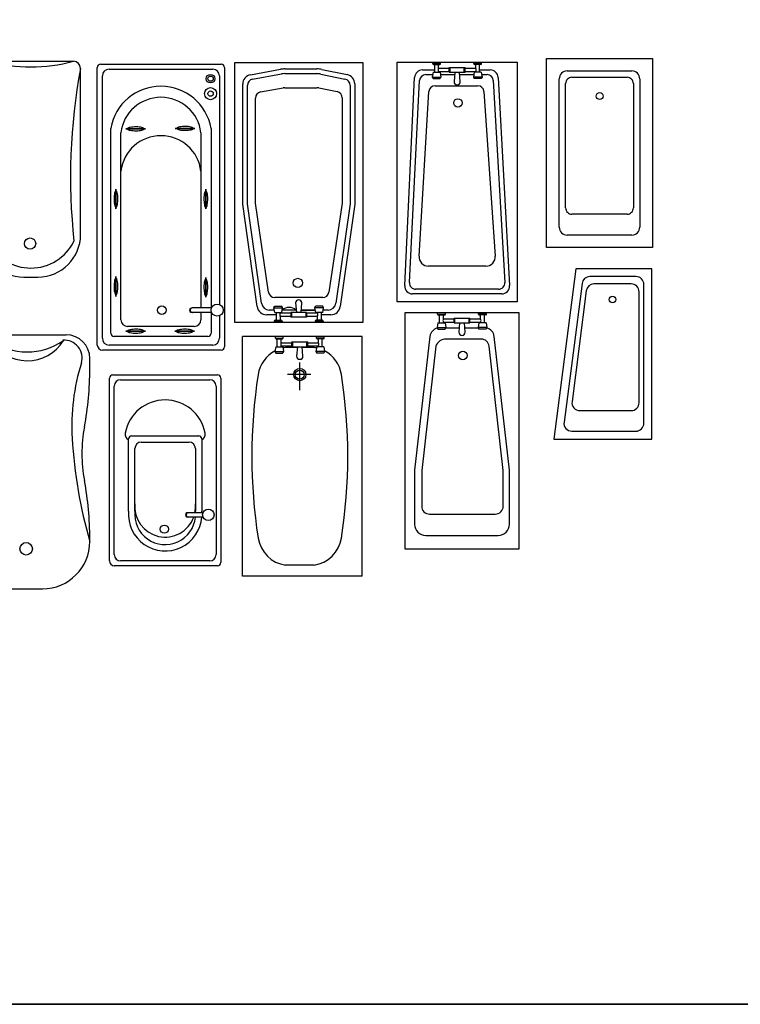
# Model space of a CAD drawing. Header units: inches. Extents: x 100794 to 106273, y 288 to 2276.
# Tile 15 of 149: x 101977 to 102220, y 288 to 620. Entities that reach past the tile are written whole.
import ezdxf

# ---------------------------------------------------------------- set-up
doc = ezdxf.new("R2010")
doc.units = ezdxf.units.IN
doc.header["$MEASUREMENT"] = 0
doc.layers.get('0').update_dxf_attribs({"linetype": 'CONTINUOUS'})

msp = doc.modelspace()

# ---------------------------------------------------------------- linework, layer by layer
at = {"color": 7}
for p, q in [((101966.76644, 605.57936), (101995.49092, 605.57936)), ((102049.87272, 605.1982), (102092.95943, 605.1982)), ((102049.87272, 517.42896), (102049.87272, 605.1982)), ((102092.95943, 605.1982), (102092.95943, 517.42896)), ((102104.59312, 524.47427), (102104.59312, 605.32836)), ((102104.59312, 605.32836), (102145.02017, 605.32836)), ((102116.56166, 604.79642), (102116.56166, 605.32836)), ((102116.56166, 604.79642), (102119.22133, 604.79642)), ((102116.82762, 604.53045), (102118.95536, 604.53045)), ((102117.22658, 601.87078), (102117.22658, 604.53045)), ((102118.55641, 603.20062), (102118.55641, 604.53045)), ((102119.22133, 604.79642), (102119.22133, 605.32836)), ((102130.39196, 604.79642), (102130.39196, 605.32836)), ((102133.05164, 604.79642), (102130.39196, 604.79642)), ((102132.78567, 604.53045), (102130.65793, 604.53045)), ((102131.05688, 603.20062), (102131.05688, 604.53045)), ((102132.38672, 601.87078), (102132.38672, 604.53045)), ((102133.05164, 604.79642), (102133.05164, 605.32836)), ((102145.02017, 605.32836), (102145.02017, 524.47427)), ((102154.94667, 542.72302), (102154.94667, 606.55519)), ((102154.94667, 606.55519), (102190.5863, 606.55519)), ((102190.5863, 606.55519), (102190.5863, 542.72302)), ((101997.88463, 547.17292), (101997.88463, 603.18565)), ((102055.15288, 601.02372), (102065.3062, 602.8704)), ((102055.87519, 599.5331), (102065.59176, 601.30035)), ((102066.734, 602.99919), (102077.54918, 602.99919)), ((102066.734, 601.40338), (102077.54918, 601.40338)), ((102078.83331, 601.27288), (102087.00426, 599.5948)), ((102079.15434, 602.83606), (102087.75022, 601.07071)), ((102113.12607, 602.66868), (102117.22658, 602.66868)), ((102114.21046, 601.07288), (102116.56166, 601.07288)), ((102116.69464, 601.87078), (102116.42867, 600.27498)), ((102116.69464, 601.87078), (102119.08835, 601.87078)), ((102118.55641, 603.20062), (102122.14697, 603.20062)), ((102118.55641, 602.13675), (102122.14697, 602.13675)), ((102118.55641, 601.87078), (102118.55641, 602.13675)), ((102119.08835, 601.87078), (102119.35432, 600.27498)), ((102119.22133, 601.07288), (102123.94225, 601.07288)), ((102122.14697, 601.87078), (102122.14697, 603.46658)), ((102122.14697, 603.46658), (102127.46632, 603.46658)), ((102122.14697, 601.87078), (102127.46632, 601.87078)), ((102122.41294, 601.87078), (102122.41294, 603.46658)), ((102124.00874, 601.87078), (102123.74278, 598.67917)), ((102125.87052, 598.67917), (102125.60455, 601.87078)), ((102125.67104, 601.07288), (102130.39196, 601.07288)), ((102127.20035, 601.87078), (102127.20035, 603.46658)), ((102127.46632, 601.87078), (102127.46632, 603.46658)), ((102127.46632, 603.20062), (102131.05688, 603.20062)), ((102127.46632, 602.13675), (102131.05688, 602.13675)), ((102130.52495, 601.87078), (102130.25898, 600.27498)), ((102132.91865, 601.87078), (102130.52495, 601.87078)), ((102131.05688, 601.87078), (102131.05688, 602.13675)), ((102132.38672, 602.66868), (102135.95136, 602.66868)), ((102132.91865, 601.87078), (102133.18462, 600.27498)), ((102133.05164, 601.07288), (102134.8639, 601.07288)), ((102161.86182, 602.29972), (102183.67115, 602.29972)), ((102052.53239, 557.36335), (102052.53239, 597.88362)), ((102090.29976, 597.94435), (102090.29976, 557.36335)), ((102107.11976, 529.92035), (102110.46942, 600.13574)), ((102108.69389, 530.96334), (102112.08535, 599.05099)), ((102116.42867, 600.27498), (102116.69464, 599.74304)), ((102116.42867, 600.27498), (102119.35432, 600.27498)), ((102116.69464, 599.74304), (102119.08835, 599.74304)), ((102119.35432, 600.27498), (102119.08835, 599.74304)), ((102133.18462, 600.27498), (102130.25898, 600.27498)), ((102130.25898, 600.27498), (102130.52495, 599.74304)), ((102132.91865, 599.74304), (102130.52495, 599.74304)), ((102133.18462, 600.27498), (102132.91865, 599.74304)), ((102136.98813, 599.06722), (102140.90135, 530.97957)), ((102138.60702, 600.15519), (102142.47201, 529.9398)), ((102159.20215, 549.63817), (102159.20215, 599.64004)), ((102161.32989, 556.14154), (102161.32989, 598.04424)), ((102163.45763, 600.17198), (102182.07534, 600.17198)), ((102184.20308, 598.04424), (102184.20308, 556.14154)), ((102186.33082, 599.64004), (102186.33082, 549.63817)), ((102054.12819, 557.47572), (102054.12819, 597.43971)), ((102058.53486, 595.23083), (102066.16288, 596.61821)), ((102066.734, 596.66973), (102077.54918, 596.66973)), ((102078.19124, 596.60448), (102084.34459, 595.34075)), ((102088.70395, 597.51056), (102088.70395, 557.47572)), ((102111.94405, 539.87596), (102115.24364, 595.33956)), ((102117.3681, 597.34933), (102131.70791, 597.34933)), ((102133.83129, 595.35764), (102137.63776, 539.90499)), ((102056.78787, 557.67739), (102056.78787, 593.13744)), ((102086.04428, 593.25652), (102086.04428, 557.67739)), ((102057.41951, 522.83298), (102052.53239, 557.36335)), ((102058.8701, 523.9714), (102054.12819, 557.47572)), ((102061.24459, 527.71572), (102056.78787, 557.67739)), ((102086.04428, 557.67739), (102081.58756, 527.71572)), ((102088.70395, 557.47572), (102083.96205, 523.9714)), ((102090.29976, 557.36335), (102085.41264, 522.83298)), ((102182.07534, 554.0138), (102163.45763, 554.0138)), ((102183.67115, 546.9785), (102161.86182, 546.9785)), ((102190.5863, 542.72302), (102154.94667, 542.72302)), ((102134.45364, 536.49481), (102115.13003, 536.49481)), ((102164.8438, 535.63093), (102157.39671, 478.18197)), ((102190.37666, 535.63093), (102164.8438, 535.63093)), ((102190.37666, 478.18197), (102190.37666, 535.63093)), ((101978.73497, 532.81068), (101983.52239, 532.81068)), ((102185.05732, 532.97126), (102169.5181, 532.97126)), ((102138.77712, 528.72975), (102110.819, 528.72975)), ((102166.8805, 530.6535), (102160.8125, 483.84323)), ((102168.27041, 528.20163), (102163.50672, 490.79439)), ((102183.46151, 530.48811), (102170.90377, 530.48811)), ((102187.71699, 483.50132), (102187.71699, 530.31158)), ((102071.41607, 525.88615), (102063.35133, 525.88615)), ((102079.48082, 525.88615), (102071.41607, 525.88615)), ((102139.81636, 527.13394), (102109.77641, 527.13394)), ((102186.12119, 490.42119), (102186.12119, 527.82844)), ((102042.00912, 522.40453), (102035.44671, 522.39491)), ((102063.17108, 521.68443), (102061.50353, 521.68443)), ((102063.0381, 522.48234), (102063.30407, 523.01427)), ((102063.0381, 522.48234), (102065.96374, 522.48234)), ((102063.30407, 520.88653), (102063.0381, 522.48234)), ((102063.30407, 523.01427), (102065.69778, 523.01427)), ((102065.96374, 522.48234), (102065.69778, 523.01427)), ((102065.69778, 520.88653), (102065.96374, 522.48234)), ((102070.55168, 521.68443), (102065.83076, 521.68443)), ((102070.3522, 524.07814), (102070.61817, 520.88653)), ((102072.21398, 520.88653), (102072.47994, 524.07814)), ((102077.00139, 521.68443), (102072.28047, 521.68443)), ((102072.28047, 521.68443), (102077.00139, 521.68443)), ((102076.86841, 522.48234), (102077.13437, 523.01427)), ((102079.79405, 522.48234), (102076.86841, 522.48234)), ((102077.13437, 520.88653), (102076.86841, 522.48234)), ((102079.52808, 523.01427), (102077.13437, 523.01427)), ((102079.79405, 522.48234), (102079.52808, 523.01427)), ((102079.52808, 520.88653), (102079.79405, 522.48234)), ((102081.32862, 521.68443), (102079.66106, 521.68443)), ((102145.02017, 524.47427), (102104.59312, 524.47427)), ((102042.09964, 520.87537), (102035.48152, 520.86565)), ((102063.836, 520.08863), (102060.57963, 520.08863)), ((102063.30407, 520.88653), (102065.69778, 520.88653)), ((102063.43705, 518.22686), (102065.56479, 518.22686)), ((102063.836, 520.88653), (102063.836, 518.22686)), ((102065.16584, 520.88653), (102065.16584, 520.62057)), ((102068.7564, 520.62057), (102065.16584, 520.62057)), ((102065.16584, 519.5567), (102065.16584, 518.22686)), ((102068.7564, 519.5567), (102065.16584, 519.5567)), ((102074.07575, 520.88653), (102068.7564, 520.88653)), ((102068.7564, 520.88653), (102068.7564, 519.29073)), ((102074.07575, 519.29073), (102068.7564, 519.29073)), ((102069.02237, 520.88653), (102069.02237, 519.29073)), ((102073.80978, 520.88653), (102073.80978, 519.29073)), ((102074.07575, 520.88653), (102074.07575, 519.29073)), ((102077.66631, 520.62057), (102074.07575, 520.62057)), ((102077.66631, 519.5567), (102074.07575, 519.5567)), ((102079.52808, 520.88653), (102077.13437, 520.88653)), ((102079.3951, 518.22686), (102077.26736, 518.22686)), ((102077.66631, 520.88653), (102077.66631, 520.62057)), ((102077.66631, 519.5567), (102077.66631, 518.22686)), ((102078.99614, 520.88653), (102078.99614, 518.22686)), ((102082.25252, 520.08863), (102078.99614, 520.08863)), ((102107.29046, 441.02975), (102107.29046, 520.81997)), ((102107.29046, 520.81997), (102145.58977, 520.81997)), ((102118.19513, 520.28804), (102118.19513, 520.81997)), ((102118.19513, 520.28804), (102120.8548, 520.28804)), ((102118.4611, 520.02207), (102120.58883, 520.02207)), ((102118.86005, 517.36239), (102118.86005, 520.02207)), ((102120.18988, 518.69223), (102120.18988, 520.02207)), ((102120.18988, 518.69223), (102123.78044, 518.69223)), ((102120.8548, 520.28804), (102120.8548, 520.81997)), ((102123.78044, 517.36239), (102123.78044, 518.9582)), ((102123.78044, 518.9582), (102129.09979, 518.9582)), ((102124.04641, 517.36239), (102124.04641, 518.9582)), ((102128.83382, 517.36239), (102128.83382, 518.9582)), ((102129.09979, 517.36239), (102129.09979, 518.9582)), ((102129.09979, 518.69223), (102132.69035, 518.69223)), ((102132.02543, 520.28804), (102132.02543, 520.81997)), ((102134.68511, 520.28804), (102132.02543, 520.28804)), ((102134.41914, 520.02207), (102132.2914, 520.02207)), ((102132.69035, 518.69223), (102132.69035, 520.02207)), ((102134.02019, 517.36239), (102134.02019, 520.02207)), ((102134.68511, 520.28804), (102134.68511, 520.81997)), ((102145.58977, 520.81997), (102145.58977, 441.02975)), ((102092.95943, 517.42896), (102049.87272, 517.42896)), ((102063.17108, 517.96089), (102065.83076, 517.96089)), ((102063.17108, 517.96089), (102063.17108, 517.42896)), ((102065.83076, 517.96089), (102065.83076, 517.42896)), ((102077.00139, 517.96089), (102077.00139, 517.42896)), ((102079.66106, 517.96089), (102077.00139, 517.96089)), ((102079.66106, 517.96089), (102079.66106, 517.42896)), ((102118.32811, 517.36239), (102118.06214, 515.76659)), ((102118.06214, 515.76659), (102118.32811, 515.23465)), ((102118.06214, 515.76659), (102120.98779, 515.76659)), ((102118.32811, 517.36239), (102120.72182, 517.36239)), ((102118.32811, 515.23465), (102120.72182, 515.23465)), ((102120.18988, 517.62836), (102123.78044, 517.62836)), ((102120.18988, 517.36239), (102120.18988, 517.62836)), ((102120.72182, 517.36239), (102120.98779, 515.76659)), ((102120.98779, 515.76659), (102120.72182, 515.23465)), ((102125.49733, 515.62373), (102120.91635, 515.62373)), ((102123.78044, 517.36239), (102129.09979, 517.36239)), ((102125.64221, 517.36239), (102125.37625, 514.17079)), ((102127.50399, 514.17079), (102127.23802, 517.36239)), ((102131.96388, 515.62373), (102127.38291, 515.62373)), ((102129.09979, 517.62836), (102132.69035, 517.62836)), ((102132.15842, 517.36239), (102131.89245, 515.76659)), ((102134.81809, 515.76659), (102131.89245, 515.76659)), ((102131.89245, 515.76659), (102132.15842, 515.23465)), ((102134.55212, 517.36239), (102132.15842, 517.36239)), ((102134.55212, 515.23465), (102132.15842, 515.23465)), ((102132.69035, 517.36239), (102132.69035, 517.62836)), ((102134.55212, 517.36239), (102134.81809, 515.76659)), ((102134.81809, 515.76659), (102134.55212, 515.23465)), ((101966.43041, 513.32096), (101993.02715, 513.32096)), ((102092.83658, 512.78025), (102052.40954, 512.78025)), ((102052.40954, 431.92616), (102052.40954, 512.78025)), ((102063.52697, 512.24831), (102063.52697, 512.78025)), ((102063.52697, 512.24831), (102066.18665, 512.24831)), ((102063.79294, 511.98235), (102065.92068, 511.98235)), ((102064.19189, 509.32267), (102064.19189, 511.98235)), ((102065.52173, 510.65251), (102065.52173, 511.98235)), ((102066.18665, 512.24831), (102066.18665, 512.78025)), ((102077.35728, 512.24831), (102077.35728, 512.78025)), ((102080.01695, 512.24831), (102077.35728, 512.24831)), ((102079.75098, 511.98235), (102077.62325, 511.98235)), ((102078.0222, 510.65251), (102078.0222, 511.98235)), ((102079.35203, 509.32267), (102079.35203, 511.98235)), ((102080.01695, 512.24831), (102080.01695, 512.78025)), ((102092.83658, 431.92616), (102092.83658, 512.78025)), ((102115.61877, 512.78026), (102110.48207, 467.70283)), ((102132.92969, 511.87089), (102121.10122, 511.87089)), ((102142.39816, 467.70283), (102137.30662, 512.77726)), ((102063.65996, 509.32267), (102063.39399, 507.72687)), ((102063.65996, 509.32267), (102066.05366, 509.32267)), ((102065.52173, 510.65251), (102069.11229, 510.65251)), ((102065.52173, 509.32267), (102065.52173, 509.58864)), ((102065.52173, 509.58864), (102069.11229, 509.58864)), ((102066.05366, 509.32267), (102066.31963, 507.72687)), ((102070.9519, 509.05671), (102066.98455, 509.05671)), ((102069.11229, 510.91848), (102074.43164, 510.91848)), ((102069.11229, 509.32267), (102069.11229, 510.91848)), ((102069.11229, 509.32267), (102074.43164, 509.32267)), ((102069.37826, 509.32267), (102069.37826, 510.91848)), ((102070.97406, 509.32267), (102070.70809, 506.13106)), ((102072.83583, 506.13106), (102072.56986, 509.32267)), ((102076.55938, 509.05671), (102072.59203, 509.05671)), ((102074.16567, 509.32267), (102074.16567, 510.91848)), ((102074.43164, 509.32267), (102074.43164, 510.91848)), ((102074.43164, 510.65251), (102078.0222, 510.65251)), ((102074.43164, 509.58864), (102078.0222, 509.58864)), ((102077.49026, 509.32267), (102077.22429, 507.72687)), ((102079.88397, 509.32267), (102077.49026, 509.32267)), ((102078.0222, 509.32267), (102078.0222, 509.58864)), ((102079.88397, 509.32267), (102080.14994, 507.72687)), ((102117.62709, 509.51234), (102112.84212, 467.52157)), ((102140.3153, 467.52314), (102135.57255, 509.50975)), ((102001.00617, 501.8606), (102001.00617, 505.34194)), ((102063.39399, 507.72687), (102066.31963, 507.72687)), ((102063.39399, 507.72687), (102063.65996, 507.19493)), ((102063.65996, 507.19493), (102066.05366, 507.19493)), ((102066.31963, 507.72687), (102066.05366, 507.19493)), ((102077.22429, 507.72687), (102077.49026, 507.19493)), ((102080.14994, 507.72687), (102077.22429, 507.72687)), ((102079.88397, 507.19493), (102077.49026, 507.19493)), ((102080.14994, 507.72687), (102079.88397, 507.19493)), ((102071.77196, 494.6293), (102071.77196, 503.9706)), ((102075.442, 499.90743), (102067.68086, 499.90743)), ((102166.14008, 487.76152), (102183.46151, 487.76152)), ((102157.39671, 478.18197), (102190.37666, 478.18197)), ((102163.45011, 480.84165), (102185.05732, 480.84165)), ((102110.48207, 467.70283), (102110.48207, 449.3883)), ((102112.84212, 467.52157), (102112.84212, 455.55757)), ((102140.3153, 455.55757), (102140.3153, 467.52314)), ((102142.39816, 449.3883), (102142.39816, 467.70283)), ((102039.12571, 453.32834), (102034.00714, 453.31926)), ((102039.21111, 451.88574), (102034.03998, 451.87657)), ((102115.5018, 452.89789), (102137.65562, 452.89789)), ((102114.20562, 445.66476), (102138.67462, 445.66476)), ((102001.00617, 443.63751), (102001.00617, 444.56947)), ((102145.58977, 441.02975), (102107.29046, 441.02975)), ((102076.55938, 435.6497), (102066.98455, 435.6497)), ((102092.83658, 431.92616), (102052.40954, 431.92616)), ((101974.40943, 427.67946), (101985.04813, 427.67946))]:
    msp.add_line(p, q, dxfattribs=at)
at = {"color": 7, "linetype": 'Continuous'}
for p, q in [((102004.65763, 604.61941), (102045.27941, 604.61941)), ((102003.52091, 509.89067), (102003.52091, 603.48269)), ((102007.49944, 602.91432), (102042.4376, 602.91432)), ((102046.41613, 603.48269), (102046.41613, 509.32231)), ((102005.22599, 512.16412), (102005.22599, 600.64088)), ((102044.71105, 600.64088), (102044.71105, 523.55502)), ((102008.0678, 513.86921), (102008.0678, 582.9565)), ((102011.47797, 518.4161), (102011.47797, 581.48811)), ((102038.45907, 581.48811), (102038.45907, 522.39933)), ((102041.86924, 582.9565), (102041.86924, 522.40433)), ((102038.45907, 520.87003), (102038.45907, 518.4161)), ((102041.86924, 520.87504), (102041.86924, 513.86921)), ((102044.71105, 519.79028), (102044.71105, 512.16412)), ((102036.18562, 516.14265), (102013.75142, 516.14265)), ((102040.73251, 512.73248), (102009.20453, 512.73248)), ((102045.27941, 508.18559), (102005.22599, 508.18559)), ((102042.4376, 509.89067), (102007.49944, 509.89067)), ((102007.62595, 437.06833), (102007.62595, 498.73022)), ((102008.69834, 499.8026), (102044.08689, 499.8026)), ((102011.37929, 498.19402), (102041.40594, 498.19402)), ((102045.15927, 498.73022), (102045.15927, 436.53214)), ((102009.23453, 439.2131), (102009.23453, 496.04926)), ((102043.5507, 496.04926), (102043.5507, 439.2131)), ((102014.06024, 453.83518), (102014.06024, 478.21515)), ((102015.03916, 479.28753), (102037.74607, 479.28753)), ((102038.72499, 478.21515), (102038.72499, 453.83518)), ((102016.205, 453.83518), (102016.205, 474.99801)), ((102018.34976, 477.14277), (102034.43547, 477.14277)), ((102036.58023, 474.99801), (102036.58023, 453.83518)), ((102044.08689, 435.45976), (102009.23453, 435.45976)), ((102041.40594, 437.06833), (102011.37929, 437.06833))]:
    msp.add_line(p, q, dxfattribs=at)
msp.add_line((101017.46248, 287.5562), (106272.66502, 287.5562))
msp.add_lwpolyline([(101017.46248, 2275.68468), (106272.66502, 2275.68468), (106272.66502, 287.5562), (101017.46248, 287.5562)], close=True)
at = {"color": 7, "linetype": 'Continuous', "flags": 128}
for points in [[(102019.82534, 582.79266), (102013.17278, 582.79266)], [(102019.31381, 582.79266), (102019.26295, 582.91564), (102019.11219, 583.03417), (102018.86698, 583.14397), (102018.53619, 583.24107), (102018.13178, 583.32197), (102017.66835, 583.38374), (102017.16266, 583.42414), (102016.63299, 583.44172), (102016.09848, 583.43584), (102015.57844, 583.40672), (102015.09168, 583.3554), (102014.65579, 583.28374), (102014.28651, 583.19434), (102013.99721, 583.09041), (102013.79832, 582.97573), (102013.69705, 582.85443), (102013.69705, 582.73089), (102013.79832, 582.60959), (102013.99721, 582.49491), (102014.28651, 582.39098), (102014.65579, 582.30158), (102015.09168, 582.22992), (102015.57844, 582.1786), (102016.09848, 582.14948), (102016.63299, 582.1436), (102017.16266, 582.16118), (102017.66835, 582.20159), (102018.13178, 582.26335), (102018.53619, 582.34425), (102018.86698, 582.44135), (102019.11219, 582.55116), (102019.26295, 582.66969)], [(102036.44968, 582.93949), (102029.79712, 582.93949)], [(102035.93815, 582.93949), (102035.88729, 583.06247), (102035.73653, 583.181), (102035.49132, 583.2908), (102035.16053, 583.3879), (102034.75612, 583.4688), (102034.29269, 583.53057), (102033.787, 583.57097), (102033.25733, 583.58855), (102032.72282, 583.58267), (102032.20279, 583.55355), (102031.71602, 583.50223), (102031.28013, 583.43057), (102030.91086, 583.34117), (102030.62155, 583.23724), (102030.42267, 583.12256), (102030.32139, 583.00126), (102030.32139, 582.87772), (102030.42267, 582.75642), (102030.62155, 582.64174), (102030.91086, 582.53781), (102031.28013, 582.44841), (102031.71602, 582.37675), (102032.20279, 582.32543), (102032.72282, 582.29631), (102033.25733, 582.29043), (102033.787, 582.30801), (102034.29269, 582.34842), (102034.75612, 582.41018), (102035.16053, 582.49108), (102035.49132, 582.58818), (102035.73653, 582.69799), (102035.88729, 582.81652)], [(102009.81511, 561.90658), (102009.69214, 561.85571), (102009.57361, 561.70495), (102009.46381, 561.45974), (102009.3667, 561.12896), (102009.28581, 560.72454), (102009.22404, 560.26111), (102009.18364, 559.75543), (102009.16605, 559.22575), (102009.17193, 558.69124), (102009.20106, 558.17121), (102009.25237, 557.68445), (102009.32403, 557.24855), (102009.41344, 556.87928), (102009.51736, 556.58997), (102009.63205, 556.39109), (102009.75335, 556.28982), (102009.87688, 556.28982), (102009.99818, 556.39109), (102010.11287, 556.58997), (102010.21679, 556.87928), (102010.3062, 557.24855), (102010.37785, 557.68445), (102010.42917, 558.17121), (102010.4583, 558.69124), (102010.46417, 559.22575), (102010.44659, 559.75543), (102010.40619, 560.26111), (102010.34442, 560.72454), (102010.26352, 561.12896), (102010.16642, 561.45974), (102010.05662, 561.70495), (102009.93809, 561.85571)], [(102009.81511, 562.4181), (102009.81511, 555.76555)], [(102040.10088, 561.90658), (102039.9779, 561.85571), (102039.85937, 561.70495), (102039.74957, 561.45974), (102039.65247, 561.12896), (102039.57157, 560.72454), (102039.5098, 560.26111), (102039.4694, 559.75543), (102039.45182, 559.22575), (102039.4577, 558.69124), (102039.48682, 558.17121), (102039.53814, 557.68445), (102039.6098, 557.24855), (102039.6992, 556.87928), (102039.80313, 556.58997), (102039.91781, 556.39109), (102040.03911, 556.28982), (102040.16265, 556.28982), (102040.28395, 556.39109), (102040.39863, 556.58997), (102040.50256, 556.87928), (102040.59196, 557.24855), (102040.66362, 557.68445), (102040.71494, 558.17121), (102040.74406, 558.69124), (102040.74994, 559.22575), (102040.73236, 559.75543), (102040.69195, 560.26111), (102040.63019, 560.72454), (102040.54929, 561.12896), (102040.45219, 561.45974), (102040.34238, 561.70495), (102040.22385, 561.85571)], [(102040.10088, 562.4181), (102040.10088, 555.76555)], [(102009.81511, 532.43209), (102009.69214, 532.38122), (102009.57361, 532.23046), (102009.46381, 531.98526), (102009.3667, 531.65447), (102009.28581, 531.25005), (102009.22404, 530.78663), (102009.18364, 530.28094), (102009.16605, 529.75127), (102009.17193, 529.21675), (102009.20106, 528.69672), (102009.25237, 528.20996), (102009.32403, 527.77406), (102009.41344, 527.40479), (102009.51736, 527.11548), (102009.63205, 526.9166), (102009.75335, 526.81533), (102009.87688, 526.81533), (102009.99818, 526.9166), (102010.11287, 527.11548), (102010.21679, 527.40479), (102010.3062, 527.77406), (102010.37785, 528.20996), (102010.42917, 528.69672), (102010.4583, 529.21675), (102010.46417, 529.75127), (102010.44659, 530.28094), (102010.40619, 530.78663), (102010.34442, 531.25005), (102010.26352, 531.65447), (102010.16642, 531.98526), (102010.05662, 532.23046), (102009.93809, 532.38122)], [(102009.81511, 532.94361), (102009.81511, 526.29106)], [(102040.10088, 532.13838), (102039.9779, 532.08752), (102039.85937, 531.93676), (102039.74957, 531.69155), (102039.65247, 531.36076), (102039.57157, 530.95635), (102039.5098, 530.49292), (102039.4694, 529.98723), (102039.45182, 529.45756), (102039.4577, 528.92305), (102039.48682, 528.40301), (102039.53814, 527.91625), (102039.6098, 527.48036), (102039.6992, 527.11108), (102039.80313, 526.82178), (102039.91781, 526.62289), (102040.03911, 526.52162), (102040.16265, 526.52162), (102040.28395, 526.62289), (102040.39863, 526.82178), (102040.50256, 527.11108), (102040.59196, 527.48036), (102040.66362, 527.91625), (102040.71494, 528.40301), (102040.74406, 528.92305), (102040.74994, 529.45756), (102040.73236, 529.98723), (102040.69195, 530.49292), (102040.63019, 530.95635), (102040.54929, 531.36076), (102040.45219, 531.69155), (102040.34238, 531.93676), (102040.22385, 532.08752)], [(102040.10088, 532.64991), (102040.10088, 525.99735)], [(102019.31381, 514.55179), (102019.26295, 514.67476), (102019.11219, 514.79329), (102018.86698, 514.90309), (102018.53619, 515.0002), (102018.13178, 515.08109), (102017.66835, 515.14286), (102017.16266, 515.18327), (102016.63299, 515.20085), (102016.09848, 515.19497), (102015.57844, 515.16584), (102015.09168, 515.11453), (102014.65579, 515.04287), (102014.28651, 514.95346), (102013.99721, 514.84954), (102013.79832, 514.73486), (102013.69705, 514.61355), (102013.69705, 514.49002), (102013.79832, 514.36872), (102013.99721, 514.25403), (102014.28651, 514.15011), (102014.65579, 514.0607), (102015.09168, 513.98905), (102015.57844, 513.93773), (102016.09848, 513.90861), (102016.63299, 513.90273), (102017.16266, 513.92031), (102017.66835, 513.96071), (102018.13178, 514.02248), (102018.53619, 514.10338), (102018.86698, 514.20048), (102019.11219, 514.31028), (102019.26295, 514.42881)], [(102035.78781, 514.55051), (102035.73694, 514.67349), (102035.58618, 514.79202), (102035.34098, 514.90182), (102035.01019, 514.99892), (102034.60577, 515.07982), (102034.14234, 515.14159), (102033.63666, 515.18199), (102033.10699, 515.19957), (102032.57247, 515.19369), (102032.05244, 515.16457), (102031.56568, 515.11325), (102031.12978, 515.0416), (102030.76051, 514.95219), (102030.4712, 514.84827), (102030.27232, 514.73358), (102030.17105, 514.61228), (102030.17105, 514.48875), (102030.27232, 514.36744), (102030.4712, 514.25276), (102030.76051, 514.14884), (102031.12978, 514.05943), (102031.56568, 513.98777), (102032.05244, 513.93646), (102032.57247, 513.90733), (102033.10699, 513.90145), (102033.63666, 513.91903), (102034.14234, 513.95944), (102034.60577, 514.02121), (102035.01019, 514.1021), (102035.34098, 514.19921), (102035.58618, 514.30901), (102035.73694, 514.42754)], [(102019.82534, 514.55179), (102013.17278, 514.55179)], [(102036.29933, 514.55051), (102029.64678, 514.55051)]]:
    msp.add_lwpolyline(points, close=True, dxfattribs=at)
at = {"color": 7}
for centre, radius in [((102041.7114, 599.71179), 1.4589), ((102041.7114, 599.71179), 0.89053), ((102041.7114, 594.65777), 2.03636), ((102041.7114, 594.65777), 0.89964), ((102172.84636, 593.85327), 1.15472), ((102125.07395, 591.51713), 1.4434), ((101980.85769, 544.08257), 1.90933), ((102071.10885, 530.84022), 1.54204), ((102177.17077, 525.20464), 1.10918), ((102025.2821, 521.65057), 1.4589), ((102043.93423, 521.67265), 2.03636), ((102126.74108, 506.38596), 1.4434), ((102071.77196, 499.90743), 2.06505), ((102071.77196, 499.90743), 1.52025), ((102040.94185, 452.63788), 1.92109), ((102026.11327, 447.78738), 1.37632), ((101979.55643, 441.16685), 2.12774)]:
    msp.add_circle(centre, radius, dxfattribs=at)
for centre, radius, start, end in [((101981.12868, 658.07157), 54.42156, 254.6979725, 285.3020275), ((101995.49092, 603.18565), 2.39371, 0, 90), ((102116.82762, 604.79642), 0.26597, 180, 270), ((102118.95536, 604.79642), 0.26597, 270, 0), ((102130.65793, 604.79642), 0.26597, 180, 270), ((102132.78567, 604.79642), 0.26597, 270, 0), ((102193.99518, 566.54519), 199.50407, 169.4171141, 186.2180622), ((102055.724, 597.88362), 3.19161, 100.308232, 180.000021), ((102066.73399, 595.02023), 7.97895, 89.999955, 100.308301), ((102066.73399, 595.02022), 6.38316, 89.999955, 100.3083), ((102077.54917, 595.02013), 7.97906, 78.394443, 89.999972), ((102077.54917, 595.02013), 6.38325, 78.394444, 89.999973), ((102087.10815, 597.94435), 3.19161, 359.999952, 78.394464), ((102113.12608, 600.00901), 2.65968, 90.000043, 177.2687), ((102114.21045, 598.94514), 2.12774, 89.999954, 177.148488), ((102119.30156, 602.66868), 0.91553, 144.478238, 215.521762), ((102130.31173, 602.66868), 0.91553, 324.478238, 35.521762), ((102134.8639, 598.94514), 2.12774, 3.289335, 90.000025), ((102135.95137, 600.00901), 2.65967, 3.150633, 90.000026), ((102161.86182, 599.64004), 2.65967, 89.9999572, 180.0000428), ((102183.67115, 599.64004), 2.65967, 359.9999572, 90.0000428), ((102056.25593, 597.43971), 2.12774, 100.308233, 180.000022), ((102086.57622, 597.51056), 2.12774, 359.999952, 78.394463), ((102124.80665, 598.67917), 1.06387, 180, 0), ((102163.45763, 598.04424), 2.12774, 89.9999572, 180.0000428), ((102182.07535, 598.04424), 2.12774, 359.9999572, 90.0000428), ((102058.91561, 593.13744), 2.12774, 100.308232, 180.000021), ((102066.73399, 593.47815), 3.19158, 89.999955, 100.3083), ((102077.54918, 593.47811), 3.19162, 78.394445, 89.999973), ((102083.91654, 593.25652), 2.12774, 359.999952, 78.394463), ((102117.3681, 595.2216), 2.12774, 89.999978, 176.821873), ((102131.70791, 595.2216), 2.12774, 3.665819, 90.000032), ((102163.45763, 556.14154), 2.12774, 179.9999572, 270.0000428), ((102182.07535, 556.14154), 2.12774, 269.9999572, 0.0000428), ((102161.86182, 549.63817), 2.65967, 179.9999572, 270.0000428), ((102183.67115, 549.63817), 2.65967, 269.9999572, 0.0000428), ((101978.73497, 547.17292), 14.36224, 180, 270), ((101981.14244, 551.95732), 16.13052, 205.8018287, 334.1981713), ((101983.52239, 547.17292), 14.36224, 270, 0), ((102115.13002, 539.68642), 3.19161, 176.595391, 270.000037), ((102134.45364, 539.68642), 3.19161, 269.999978, 3.926846), ((102169.5181, 530.31158), 2.65967, 90.0000121, 172.6139445), ((102185.05732, 530.31158), 2.65967, 0, 90), ((102109.77641, 529.79361), 2.65967, 177.268699, 270.000044), ((102110.819, 530.85748), 2.12774, 177.148429, 270.000013), ((102138.77712, 530.85749), 2.12774, 270.000033, 3.289327), ((102139.81636, 529.79361), 2.65967, 269.999985, 3.150674), ((102170.90377, 527.82844), 2.65967, 89.999965, 171.9338687), ((102183.46151, 527.82844), 2.65967, 0, 90), ((102063.35133, 528.01389), 2.12774, 188.055636, 269.999997), ((102071.41607, 524.07814), 1.06387, 0, 180), ((102079.48082, 528.01389), 2.12774, 270.000002, 351.944364), ((102035.40462, 521.6405), 0.77723, 78.6481701, 279.150412), ((102035.6024, 521.63343), 0.77723, 78.6481701, 279.150412), ((102060.57963, 523.28024), 3.19161, 188.055636, 269.999997), ((102061.50353, 524.34411), 2.65967, 188.055635, 269.999997), ((102068.19122, 518.96637), 3.59995, 49.027819, 130.972181), ((102081.32862, 524.34411), 2.65967, 270.000003, 351.944365), ((102082.25252, 523.28024), 3.19161, 270.000003, 351.944364), ((102063.43705, 517.96089), 0.26597, 90, 180), ((102065.91099, 520.08863), 0.91553, 144.478238, 215.521762), ((102065.56479, 517.96089), 0.26597, 0, 90), ((102077.26736, 517.96089), 0.26597, 90, 180), ((102076.92116, 520.08863), 0.91553, 324.478238, 35.521762), ((102079.3951, 517.96089), 0.26597, 0, 90), ((102118.4611, 520.28804), 0.26597, 180, 270), ((102120.93503, 518.1603), 0.91553, 144.478238, 215.521762), ((102120.58883, 520.28804), 0.26597, 270, 0), ((102132.2914, 520.28804), 0.26597, 180, 270), ((102131.9452, 518.1603), 0.91553, 324.478238, 35.521762), ((102134.41914, 520.28804), 0.26597, 270, 0), ((102118.79134, 512.43212), 3.19161, 101.324012, 173.737621), ((102134.13372, 512.43212), 3.19161, 6.208178, 79.423364), ((101979.91829, 529.16988), 21.60718, 234.8895879, 304.4803593), ((101979.86322, 519.15392), 14.55151, 211.7614482, 327.608499), ((101992.40088, 505.49246), 6.01746, 344.6391479, 94.1374717), ((101993.02715, 505.34194), 7.97902, 0, 90), ((102063.79294, 512.24831), 0.26597, 180, 270), ((102065.92068, 512.24831), 0.26597, 270, 0), ((102077.62325, 512.24831), 0.26597, 180, 270), ((102079.75098, 512.24831), 0.26597, 270, 0), ((102121.00744, 508.27105), 3.60106, 88.507797, 159.836407), ((102126.44012, 514.17079), 1.06387, 180, 0), ((102132.92969, 509.21121), 2.65968, 6.444754, 89.999974), ((102066.26688, 510.12057), 0.91553, 144.478238, 215.521762), ((102068.54951, 498.21726), 10.95183, 98.215389, 102.792387), ((102074.99442, 498.21726), 10.95183, 77.207613, 81.784611), ((102077.27705, 510.12057), 0.91553, 324.478238, 35.521762), ((102068.54951, 498.21726), 10.95183, 117.917037, 171.12224), ((102071.77196, 506.13106), 1.06387, 180, 0), ((102074.99442, 498.21726), 10.95183, 8.87776, 62.082963), ((102065.21325, 482.68749), 70.28676, 162.4355984, 183.4805831), ((101894.61922, 501.8606), 106.38696, 349.3908571, 0), ((102235.0786, 472.3532), 179.47746, 171.168757, 188.831243), ((101908.46532, 472.3532), 179.47746, 351.168757, 8.831243), ((102166.14008, 490.42119), 2.65967, 171.9338316, 270.0000042), ((102183.46151, 490.42119), 2.65967, 269.9999572, 0.0000428), ((102047.55047, 473.21504), 49.20397, 169.3908571, 190.6091429), ((102163.45011, 483.50132), 2.65967, 172.6139509, 270.0000072), ((102185.05732, 483.50132), 2.65967, 269.9999572, 0.0000428), ((102157.43256, 488.29649), 162.67649, 183.4805831, 195.9337907), ((101894.61922, 444.56947), 106.38696, 0, 10.6091429), ((102115.50179, 455.55756), 2.65967, 179.999957, 270.000043), ((102137.65563, 455.55756), 2.65967, 269.999957, 0.000043), ((102033.96743, 452.60755), 0.73324, 78.6481701, 279.150412), ((102034.15401, 452.60088), 0.73324, 78.6481701, 279.150412), ((102114.20561, 449.3883), 3.72354, 179.999957, 270.000043), ((102138.67462, 449.3883), 3.72354, 269.999957, 0.000043), ((101985.04813, 443.63751), 15.95804, 270, 0), ((102068.54951, 446.48914), 10.95183, 188.87776, 261.784611), ((102074.99442, 446.48914), 10.95183, 278.215389, 351.12224)]:
    msp.add_arc(centre, radius, start, end, dxfattribs=at)
at = {"color": 7, "linetype": 'Continuous'}
for centre, radius, start, end in [((102004.65763, 603.48269), 1.13672, 90, 180), ((102045.27941, 603.48269), 1.13672, 0, 90), ((102007.49944, 600.64088), 2.27345, 90, 180), ((102042.4376, 600.64088), 2.27345, 0, 90), ((102024.96852, 580.00988), 17.15566, 9.8900481, 170.1099519), ((102024.96852, 579.83187), 13.59184, 6.999202, 173.000798), ((102024.96852, 566.88186), 13.59184, 6.999202, 173.000798), ((102013.75142, 518.4161), 2.27345, 180, 270), ((102036.18562, 518.4161), 2.27345, 270, 0), ((102007.49944, 512.16412), 2.27345, 180, 270), ((102009.20453, 513.86921), 1.13672, 180, 270), ((102040.73251, 513.86921), 1.13672, 270, 0), ((102042.4376, 512.16412), 2.27345, 270, 0), ((102005.22599, 509.89067), 1.70509, 180, 270), ((102045.27941, 509.32231), 1.13672, 270, 0), ((102008.69834, 498.73022), 1.07238, 90, 180), ((102011.37929, 496.04926), 2.14476, 90, 180), ((102041.40594, 496.04926), 2.14476, 0, 90), ((102044.08689, 498.73022), 1.07238, 0, 90), ((102026.39261, 477.66795), 13.69902, 10.6975826, 169.3024174), ((102015.03916, 479.81271), 2.14476, 169.3024174, 242.8433194), ((102015.13262, 478.21515), 1.07238, 90, 180), ((102037.65261, 478.21515), 1.07238, 0, 90), ((102037.74607, 479.81271), 2.14476, 297.1566806, 10.6975826), ((102018.34976, 474.99801), 2.14476, 90, 180), ((102034.43547, 474.99801), 2.14476, 0, 90), ((102026.39261, 455.34876), 10.23868, 174.2751895, 340.1973489), ((102026.39261, 455.34876), 10.23868, 348.591696, 5.7248105), ((102026.39261, 452.80569), 12.37527, 175.2281119, 355.7328842), ((102026.39261, 452.81386), 10.23868, 174.2751895, 354.7729362), ((102026.39261, 452.81386), 10.23868, 2.8553362, 5.7248105), ((102026.39261, 452.80569), 12.37527, 2.4174906, 4.7718881), ((102011.37929, 439.2131), 2.14476, 180, 270), ((102041.40594, 439.2131), 2.14476, 270, 0), ((102009.23453, 437.06833), 1.60857, 180, 270), ((102044.08689, 436.53214), 1.07238, 270, 0)]:
    msp.add_arc(centre, radius, start, end, dxfattribs=at)

doc.saveas('drawing.dxf')
